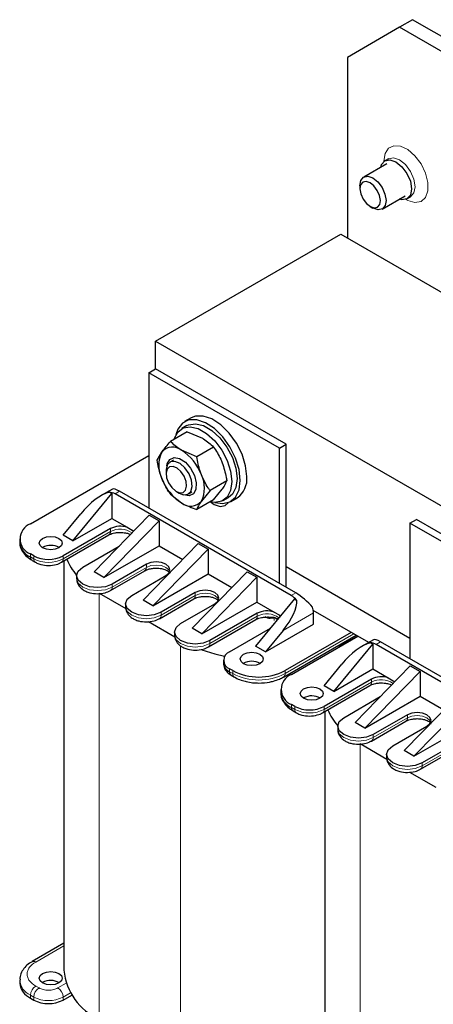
# Model space of a CAD drawing. Header units: millimetres. Extents: x 5 to 418, y 2 to 292.
# Tile 32 of 40: x 329 to 346, y 82 to 125. Entities that reach past the tile are written whole.
import ezdxf

# ---------------------------------------------------------------- set-up
doc = ezdxf.new("R2010")
doc.units = ezdxf.units.MM

msp = doc.modelspace()

# ---------------------------------------------------------------- linework, layer by layer
at = {"color": 7, "linetype": 'Continuous', "lineweight": 25}
for p, q in [((345.0174, 124.3901), (342.7547, 123.0834)), ((345.5831, 124.7166), (345.0174, 124.3901)), ((346.9973, 123.2471), (345.0174, 124.3901)), ((347.4923, 123.6145), (345.5831, 124.7166)), ((342.7547, 123.0834), (342.7547, 115.2446)), ((344.4619, 118.4608), (343.4661, 117.886)), ((344.5395, 118.6857), (344.3839, 118.5959)), ((343.3004, 117.5197), (343.3004, 117.3795)), ((344.2661, 116.5003), (345.2618, 117.0751)), ((345.3398, 116.94), (345.4954, 117.0298)), ((343.7446, 116.6101), (343.866, 116.54)), ((334.4391, 110.7707), (342.4718, 115.4079)), ((342.4718, 115.4079), (370.7561, 99.0798)), ((334.4391, 110.7707), (362.7234, 94.4426)), ((334.4391, 109.5622), (334.4391, 110.7707)), ((334.1563, 109.399), (334.4391, 109.5622)), ((334.1563, 109.399), (334.1563, 103.5199)), ((339.8131, 106.1333), (334.1563, 109.399)), ((340.096, 106.2966), (334.4391, 109.5622)), ((335.9848, 107.4406), (335.7019, 107.2773)), ((335.8156, 106.8366), (335.0873, 106.4162)), ((335.8019, 107.1041), (335.5756, 106.9734)), ((335.8156, 106.8366), (336.4756, 106.5577)), ((334.5158, 105.603), (334.7132, 105.9586)), ((336.2304, 105.7563), (335.5705, 106.0352)), ((336.9587, 106.1767), (336.2304, 105.7563)), ((339.8131, 106.1333), (340.096, 106.2966)), ((339.8131, 100.2543), (339.8131, 106.1333)), ((340.096, 100.091), (340.096, 106.2966)), ((329.0227, 102.8421), (334.1563, 105.8057)), ((335.2158, 105.6111), (335.0657, 105.5244)), ((334.9, 105.1581), (334.9, 105.0179)), ((337.5302, 104.7036), (336.802, 104.2832)), ((332.5727, 104.3458), (332.0888, 104.0665)), ((340.5202, 99.8461), (332.8835, 104.2547)), ((335.3441, 104.2485), (335.4656, 104.1784)), ((336.802, 104.2832), (336.4278, 103.8256)), ((336.9587, 103.8904), (337.3329, 104.3481)), ((330.8611, 102.1074), (332.5441, 104.1567)), ((332.4389, 104.2174), (332.5441, 104.1567)), ((332.5441, 104.1567), (332.5441, 103.0789)), ((340.3222, 99.7318), (332.6855, 104.1404)), ((335.0873, 104.1299), (335.5705, 103.7489)), ((335.8657, 104.1387), (336.0158, 104.2254)), ((336.9587, 103.8904), (336.2304, 103.47)), ((337.3755, 103.8557), (337.6018, 103.9863)), ((337.7018, 103.8131), (337.9846, 103.9764)), ((337.5681, 103.7542), (337.5848, 103.7545)), ((330.4369, 102.3523), (331.2018, 103.2838)), ((330.8611, 102.1074), (332.5441, 103.0789)), ((334.1704, 103.2178), (331.7804, 100.7603)), ((334.5947, 102.9729), (332.2046, 100.5154)), ((332.5441, 103.0789), (333.2132, 102.6926)), ((334.1704, 103.2178), (334.5947, 102.9729)), ((334.5947, 102.9729), (334.5947, 101.8951)), ((345.47, 102.8677), (345.7528, 103.031)), ((351.4097, 99.7653), (345.7528, 103.031)), ((332.4875, 102.638), (330.4369, 101.4542)), ((333.2132, 102.6926), (333.4305, 102.5671)), ((333.4305, 102.5671), (333.4991, 102.5276)), ((345.47, 102.8677), (345.47, 96.9887)), ((351.1268, 99.6021), (345.47, 102.8677)), ((328.554, 102.189), (328.554, 102.0583)), ((330.3706, 101.1771), (332.4212, 102.3609)), ((330.8611, 102.1074), (330.4369, 102.3523)), ((329.5459, 101.8215), (329.5324, 101.8134)), ((331.2854, 100.9644), (332.8666, 101.8772)), ((332.2046, 100.5154), (334.5947, 101.8951)), ((336.2917, 101.9932), (333.9017, 99.5357)), ((334.326, 99.2907), (336.716, 101.7483)), ((334.5947, 101.8951), (335.6204, 101.3029)), ((336.2917, 101.9932), (336.716, 101.7483)), ((336.716, 101.7483), (336.716, 100.6705)), ((329.1641, 101.4542), (329.0227, 101.5359)), ((329.089, 101.2587), (329.2304, 101.1771)), ((330.3569, 101.1704), (330.3688, 101.1761)), ((330.4695, 101.2342), (330.4695, 83.4739)), ((334.0431, 101.0868), (332.5582, 100.2296)), ((345.47, 97.8704), (340.096, 100.9728)), ((331.0218, 100.597), (331.0218, 100.4664)), ((332.2046, 100.5154), (331.7804, 100.7603)), ((332.4919, 99.9525), (333.9768, 100.8097)), ((333.4067, 99.7398), (334.8917, 100.597)), ((334.326, 99.2907), (336.716, 100.6705)), ((336.023, 98.3111), (338.413, 100.7686)), ((336.4473, 98.0661), (338.8373, 100.5237)), ((336.716, 100.6705), (337.7417, 100.0783)), ((338.413, 100.7686), (338.8373, 100.5237)), ((338.8373, 100.5237), (338.8373, 99.4459)), ((331.9925, 99.8377), (333.152, 99.1683)), ((332.4782, 99.9458), (332.4902, 99.9515)), ((334.326, 99.2907), (333.9017, 99.5357)), ((334.6132, 98.7278), (336.0982, 99.5851)), ((336.1644, 99.8622), (334.6795, 99.005)), ((340.4637, 99.5848), (338.7807, 97.5355)), ((340.4637, 99.5848), (340.5688, 99.5241)), ((333.1431, 99.3724), (333.1431, 99.2417)), ((335.528, 98.5152), (337.013, 99.3724)), ((336.4473, 98.0661), (338.8373, 99.4459)), ((338.8373, 99.4459), (339.5772, 99.0187)), ((336.7346, 97.5032), (338.7852, 98.687)), ((338.8515, 98.9642), (336.8008, 97.7804)), ((339.5772, 99.0187), (339.7945, 98.8933)), ((339.7945, 98.8933), (339.8632, 98.8536)), ((343.6799, 97.6953), (341.2775, 99.0822)), ((341.2839, 98.4907), (341.2839, 98.9806)), ((334.1374, 98.5995), (335.2734, 97.9437)), ((336.4473, 98.0661), (336.023, 98.3111)), ((337.6494, 97.2905), (339.4181, 98.3116)), ((339.205, 97.2905), (341.2839, 98.4907)), ((335.2644, 98.1478), (335.2644, 98.0171)), ((339.97, 98.2221), (339.205, 97.2905)), ((339.9872, 96.197), (343.1313, 98.012)), ((342.9244, 98.1315), (340.0535, 96.4741)), ((340.3364, 96.3109), (343.2073, 97.9682)), ((342.882, 97.7967), (343.1932, 97.9763)), ((336.7208, 97.4966), (336.7328, 97.5022)), ((339.205, 97.2905), (338.7807, 97.5355)), ((342.1749, 95.5761), (343.8578, 97.6254)), ((343.8864, 97.8145), (343.4025, 97.5352)), ((343.7526, 97.6862), (343.8578, 97.6254)), ((343.8578, 97.6254), (343.8578, 96.5476)), ((351.6359, 93.2005), (343.9992, 97.6091)), ((351.8339, 93.3148), (344.1972, 97.7234)), ((337.3858, 96.9232), (337.3858, 96.7925)), ((337.7908, 96.4741), (337.6494, 96.5558)), ((341.7506, 95.821), (342.5156, 96.7525)), ((342.1749, 95.5761), (343.8578, 96.5476)), ((345.4841, 96.6866), (343.0941, 94.229)), ((343.8578, 96.5476), (344.527, 96.1613)), ((345.4841, 96.6866), (345.9084, 96.4417)), ((337.7157, 96.2786), (337.8571, 96.197)), ((345.9084, 96.4417), (343.5184, 93.9841)), ((344.527, 96.1613), (344.7442, 96.0359)), ((345.9084, 96.4417), (345.9084, 95.3638)), ((341.6843, 94.6458), (343.7349, 95.8296)), ((343.8012, 96.1068), (341.7506, 94.923)), ((342.1749, 95.5761), (341.7506, 95.821)), ((344.7442, 96.0359), (344.8128, 95.9963)), ((339.8677, 95.6577), (339.8677, 95.5271)), ((340.8596, 95.2903), (340.8461, 95.2821)), ((342.5991, 94.4331), (344.1803, 95.3459)), ((343.5184, 93.9841), (345.9084, 95.3638)), ((347.6054, 95.462), (345.2154, 93.0044)), ((345.9084, 95.3638), (346.9341, 94.7717)), ((340.4778, 94.923), (340.3364, 95.0046)), ((345.6397, 92.7595), (348.0297, 95.217)), ((340.4027, 94.7274), (340.5441, 94.6458)), ((341.7832, 94.7029), (341.7832, 76.9426)), ((345.3568, 94.5556), (343.8719, 93.6983)), ((342.3355, 94.0657), (342.3355, 93.9351)), ((343.5184, 93.9841), (343.0941, 94.229)), ((343.8056, 93.4212), (345.2905, 94.2784)), ((344.7204, 93.2085), (346.2054, 94.0657)), ((345.6397, 92.7595), (348.0297, 94.1392)), ((343.3062, 93.3064), (344.4658, 92.637)), ((343.7919, 93.4145), (343.8039, 93.4202)), ((347.4782, 93.331), (345.9932, 92.4737)), ((344.4568, 92.8411), (344.4568, 92.7105)), ((345.6397, 92.7595), (345.2154, 93.0044)), ((345.9269, 92.1966), (347.4119, 93.0538)), ((345.4511, 92.0682), (346.5871, 91.4124)), ((330.4695, 84.6459), (329.089, 83.8489)), ((328.554, 83.0493), (328.554, 82.9186)), ((329.5459, 82.9431), (329.5324, 82.935)), ((329.0227, 82.2655), (329.1641, 82.1839)), ((330.4369, 82.1839), (330.8129, 82.401))]:
    msp.add_line(p, q, dxfattribs=at)
at = {"color": 7, "linetype": 'Continuous', "lineweight": 18}
for p, q in [((332.8835, 104.2547), (332.6855, 104.1404)), ((332.4875, 102.638), (332.4875, 102.5074)), ((332.4875, 102.5074), (330.4369, 101.3236)), ((329.0227, 101.4052), (329.0227, 101.5359)), ((329.1641, 101.3236), (329.0227, 101.4052)), ((329.1641, 101.3236), (329.1641, 101.4542)), ((330.4369, 101.3236), (330.4369, 101.4542)), ((334.0431, 100.9562), (332.5582, 100.099)), ((334.0431, 101.0868), (334.0431, 100.9562)), ((332.5582, 100.099), (332.5582, 100.2296)), ((331.9925, 99.8377), (331.9925, 81.3512)), ((336.1644, 99.7316), (334.6795, 98.8744)), ((336.1644, 99.8622), (336.1644, 99.7316)), ((340.5202, 99.8461), (340.3222, 99.7318)), ((334.6795, 98.8744), (334.6795, 99.005)), ((338.8515, 98.8335), (336.8008, 97.6497)), ((338.8515, 98.9642), (338.8515, 98.8335)), ((339.3616, 98.7973), (339.5616, 98.7932)), ((339.4156, 98.7516), (339.5868, 98.7582)), ((339.5868, 98.7582), (339.5868, 98.6539)), ((341.2839, 98.9806), (339.97, 98.2221)), ((343.0376, 98.0661), (340.0535, 96.3435)), ((335.528, 97.5479), (335.528, 79.3102)), ((336.8008, 97.6497), (336.8008, 97.7804)), ((342.882, 97.7967), (342.882, 97.7804)), ((344.1972, 97.7234), (343.9992, 97.6091)), ((337.6494, 96.4251), (337.6494, 96.5558)), ((337.7908, 96.3435), (337.6494, 96.4251)), ((337.7908, 96.3435), (337.7908, 96.4741)), ((340.0535, 96.3435), (340.0535, 96.4741)), ((343.8012, 95.9761), (341.7506, 94.7923)), ((343.8012, 96.1068), (343.8012, 95.9761)), ((340.3364, 94.874), (340.3364, 95.0046)), ((340.4778, 94.7923), (340.3364, 94.874)), ((340.4778, 94.7923), (340.4778, 94.923)), ((341.7506, 94.7923), (341.7506, 94.923)), ((345.3568, 94.4249), (343.8719, 93.5677)), ((345.3568, 94.5556), (345.3568, 94.4249)), ((343.8719, 93.5677), (343.8719, 93.6983)), ((343.3062, 93.3064), (343.3062, 74.8199)), ((347.4782, 93.2003), (345.9932, 92.3431)), ((345.9932, 92.3431), (345.9932, 92.4737)), ((330.4695, 84.5377), (329.2489, 83.8331)), ((330.2106, 82.7064), (330.5622, 82.9094)), ((329.2489, 82.7881), (329.3904, 82.7064)), ((330.4369, 82.3145), (330.7526, 82.4968)), ((329.0227, 82.3962), (329.1641, 82.3145)), ((329.0227, 82.3962), (329.0227, 82.2655)), ((329.1641, 82.3145), (329.1641, 82.1839)), ((330.4369, 82.1839), (330.4369, 82.3145))]:
    msp.add_line(p, q, dxfattribs=at)
at = {"color": 7, "linetype": 'Continuous', "lineweight": 18, "flags": 128}
for points in [[(344.3414, 118.5746), (344.3934, 118.9041), (344.5436, 119.138), (344.7758, 119.2508), (345.0649, 119.2303), (345.3794, 119.0788), (345.6854, 118.8127), (345.9497, 118.4608), (346.1435, 118.0612), (346.246, 117.6573), (346.246, 117.2928), (346.1435, 117.0073), (345.9497, 116.8316), (345.6854, 116.7847), (345.3794, 116.8719), (345.2932, 116.9179)], [(344.5414, 118.6868), (344.7587, 118.7283), (345.0174, 118.6384), (345.2761, 118.4296), (345.4954, 118.1338), (345.642, 117.796), (345.6934, 117.4675), (345.642, 117.1985), (345.4954, 117.0299), (345.4904, 117.027)], [(335.0566, 100.7766), (335.0217, 100.8438), (334.8917, 100.9562), (334.697, 101.0313), (334.4674, 101.0576), (334.2378, 101.0313), (334.0431, 100.9562)], [(332.5582, 100.099), (332.2662, 99.9863), (331.9218, 99.9468), (331.5774, 99.9863), (331.2854, 100.099), (331.0903, 100.2675), (331.0218, 100.4664)], [(337.1779, 99.552), (337.143, 99.6192), (337.013, 99.7316), (336.8183, 99.8067), (336.5887, 99.833), (336.3591, 99.8067), (336.1644, 99.7316)], [(334.6795, 98.8744), (334.3875, 98.7617), (334.0431, 98.7222), (333.6987, 98.7617), (333.4067, 98.8744), (333.2116, 99.0429), (333.1431, 99.2417)], [(336.8008, 97.6497), (336.5089, 97.5371), (336.1644, 97.4976), (335.82, 97.5371), (335.528, 97.6497), (335.333, 97.8183), (335.2644, 98.0171)], [(346.3703, 94.2453), (346.3354, 94.3126), (346.2054, 94.4249), (346.0107, 94.5), (345.7811, 94.5264), (345.5515, 94.5), (345.3568, 94.4249)], [(343.8719, 93.5677), (343.5799, 93.4551), (343.2355, 93.4155), (342.8911, 93.4551), (342.5991, 93.5677), (342.404, 93.7363), (342.3355, 93.9351)], [(345.9932, 92.3431), (345.7012, 92.2305), (345.3568, 92.1909), (345.0124, 92.2305), (344.7204, 92.3431), (344.5253, 92.5116), (344.4568, 92.7105)]]:
    msp.add_lwpolyline(points, dxfattribs=at)
at = {"color": 7, "linetype": 'Continuous', "lineweight": 25, "flags": 128}
for points in [[(344.2002, 118.3097), (344.2373, 118.4272), (344.3839, 118.5959), (344.6032, 118.6385), (344.8619, 118.5486), (345.1206, 118.3398), (345.3399, 118.044), (345.4864, 117.7062), (345.5379, 117.3777), (345.4864, 117.1087), (345.3399, 116.9401), (345.1206, 116.8974), (345.0001, 116.9241)], [(343.3005, 117.5099), (343.3403, 117.7376), (343.4602, 117.8824), (343.6418, 117.9223), (343.8576, 117.8512), (344.0747, 117.6799), (344.2601, 117.4345), (344.3854, 117.1524), (344.4317, 116.8764), (344.3919, 116.6487), (344.2721, 116.5039), (344.0904, 116.464), (343.8746, 116.5351), (343.866, 116.54)], [(343.3005, 117.3717), (343.3368, 117.1551), (343.4353, 116.9335), (343.5808, 116.7408), (343.7513, 116.6063), (343.9208, 116.5504), (344.0634, 116.5818), (344.1575, 116.6955), (344.1888, 116.8743), (344.1524, 117.091), (344.054, 117.3125), (343.9084, 117.5052), (343.738, 117.6398), (343.5685, 117.6956), (343.4259, 117.6643), (343.3317, 117.5505), (343.3005, 117.3717)], [(338.1161, 104.7288), (338.0636, 105.1997), (337.9102, 105.6962), (337.6671, 106.1815), (337.3525, 106.6196), (336.9896, 106.978), (336.6053, 107.2302), (336.2283, 107.3574), (335.8863, 107.3502), (335.6048, 107.2091), (335.4047, 106.9446), (335.3228, 106.703)], [(338.3989, 104.8921), (338.3465, 105.3629), (338.193, 105.8594), (337.95, 106.3447), (337.6353, 106.7829), (337.2724, 107.1413), (336.8882, 107.3935), (336.5111, 107.5207), (336.1691, 107.5135), (335.9848, 107.4406)], [(335.2472, 106.5085), (335.2543, 106.5336), (335.4048, 106.8273), (335.6421, 107.0065), (335.9468, 107.0567), (336.2944, 106.9739), (336.6567, 106.7648), (337.0043, 106.4463), (337.3091, 106.0442), (337.5463, 105.5911), (337.6968, 105.1236), (337.7484, 104.6798), (337.6968, 104.2955), (337.5463, 104.0018), (337.3091, 103.8226), (337.0043, 103.7724), (336.8219, 103.8003)], [(335.8019, 107.1041), (335.8683, 107.1371), (336.1731, 107.1874), (336.5207, 107.1046), (336.883, 106.8954), (337.2306, 106.5769), (337.5353, 106.1748), (337.7726, 105.7217), (337.9231, 105.2543), (337.9746, 104.8104), (337.9231, 104.4261), (337.7726, 104.1324), (337.6018, 103.9863)], [(335.4656, 104.1784), (335.6468, 104.1082), (335.8381, 104.1249), (335.9727, 104.2492), (336.0301, 104.4621), (336.0016, 104.7313), (335.8915, 105.0158), (335.7166, 105.2722), (335.5034, 105.4615), (335.2846, 105.555), (335.0933, 105.5383), (334.9587, 105.414), (334.9013, 105.201), (334.9, 105.1581)], [(334.9315, 105.3548), (334.9483, 105.4438), (335.0594, 105.6399), (335.2484, 105.7222), (335.4864, 105.6781), (335.7372, 105.5143), (335.9626, 105.2558), (336.1283, 104.9419), (336.2091, 104.6205), (336.1927, 104.3403), (336.0815, 104.1442), (335.8926, 104.0619), (335.6546, 104.106), (335.6516, 104.1073)], [(335.4864, 104.1934), (335.6366, 104.2065), (335.7423, 104.3041), (335.7874, 104.4713), (335.765, 104.6827), (335.6786, 104.9061), (335.5412, 105.1075), (335.3738, 105.2561), (335.202, 105.3295), (335.0518, 105.3164), (334.9461, 105.2188), (334.901, 105.0515), (334.9234, 104.8401), (335.0098, 104.6168), (335.1472, 104.4154), (335.3146, 104.2667), (335.4864, 104.1934)], [(337.0148, 103.7719), (337.3525, 103.7196), (337.6671, 103.7944), (337.9102, 103.9991), (338.0636, 104.3185), (338.1161, 104.7288)], [(336.8142, 103.807), (336.9847, 103.6834), (337.2445, 103.5931), (337.4647, 103.6359), (337.5848, 103.7545)], [(333.4305, 102.5671), (333.4728, 102.5159), (333.4787, 102.5065)], [(329.5459, 102.2135), (329.7081, 102.2761), (329.8995, 102.298), (330.0908, 102.2761), (330.253, 102.2135), (330.3614, 102.1198), (330.3995, 102.0094), (330.3614, 101.8989), (330.253, 101.8053), (330.0908, 101.7427), (329.8995, 101.7207), (329.7081, 101.7427), (329.5459, 101.8053), (329.4375, 101.8989), (329.3995, 102.0094), (329.4375, 102.1198), (329.5459, 102.2135)], [(332.5582, 100.2296), (332.2662, 100.117), (331.9218, 100.0774), (331.5774, 100.117), (331.2854, 100.2296), (331.0903, 100.3982), (331.0218, 100.597), (331.0903, 100.7958), (331.2854, 100.9644)], [(334.8917, 100.597), (335.0217, 100.7094), (335.0674, 100.8419), (335.0217, 100.9745), (334.8917, 101.0868), (334.697, 101.1619), (334.4674, 101.1883), (334.2378, 101.1619), (334.0431, 101.0868)], [(333.9768, 100.8097), (333.9769, 100.8097), (333.9812, 100.8123)], [(337.013, 99.3724), (337.143, 99.4848), (337.1887, 99.6173), (337.143, 99.7499), (337.013, 99.8622), (336.8183, 99.9373), (336.5887, 99.9637), (336.3591, 99.9373), (336.1644, 99.8622)], [(334.6795, 99.005), (334.3875, 98.8924), (334.0431, 98.8528), (333.6987, 98.8924), (333.4067, 99.005), (333.2116, 99.1736), (333.1431, 99.3724), (333.2116, 99.5712), (333.4067, 99.7398)], [(336.0982, 99.5851), (336.0982, 99.5851), (336.1025, 99.5877)], [(338.7852, 98.687), (338.7852, 98.687), (338.7895, 98.6897)], [(339.844, 98.8303), (339.8367, 98.8421), (339.7945, 98.8933)], [(336.8008, 97.7804), (336.5089, 97.6678), (336.1644, 97.6282), (335.82, 97.6678), (335.528, 97.7804), (335.333, 97.9489), (335.2644, 98.1478), (335.333, 98.3466), (335.528, 98.5152)], [(342.1485, 97.4447), (342.1876, 97.4603), (342.882, 97.7967)], [(336.443, 97.3759), (337.0074, 97.1987), (337.4372, 97.0962)], [(338.9646, 96.7762), (338.8024, 96.7136), (338.611, 96.6917), (338.4197, 96.7136), (338.2575, 96.7762), (338.1491, 96.8699), (338.111, 96.9803), (338.1491, 97.0908), (338.2575, 97.1844), (338.4197, 97.247), (338.611, 97.269), (338.8024, 97.247), (338.9646, 97.1844), (339.073, 97.0908), (339.111, 96.9803), (339.073, 96.8699), (338.9646, 96.7762)], [(340.8596, 95.6822), (341.0218, 95.7448), (341.2132, 95.7668), (341.4045, 95.7448), (341.5667, 95.6822), (341.6751, 95.5886), (341.7132, 95.4781), (341.6751, 95.3677), (341.5667, 95.274), (341.4045, 95.2114), (341.2132, 95.1895), (341.0218, 95.2114), (340.8596, 95.274), (340.7512, 95.3677), (340.7132, 95.4781), (340.7512, 95.5886), (340.8596, 95.6822)], [(344.7442, 96.0359), (344.7865, 95.9847), (344.7924, 95.9753)], [(343.8719, 93.6983), (343.5799, 93.5857), (343.2355, 93.5462), (342.8911, 93.5857), (342.5991, 93.6983), (342.404, 93.8669), (342.3355, 94.0657), (342.404, 94.2646), (342.5991, 94.4331)], [(346.2054, 94.0657), (346.3354, 94.1781), (346.3811, 94.3107), (346.3354, 94.4432), (346.2054, 94.5556), (346.0107, 94.6307), (345.7811, 94.657), (345.5515, 94.6307), (345.3568, 94.5556)], [(345.2905, 94.2784), (345.2906, 94.2784), (345.2949, 94.2811)], [(345.9932, 92.4737), (345.7012, 92.3611), (345.3568, 92.3216), (345.0124, 92.3611), (344.7204, 92.4737), (344.5253, 92.6423), (344.4568, 92.8411), (344.5253, 93.0399), (344.7204, 93.2085)], [(329.5459, 83.3351), (329.7081, 83.3976), (329.8995, 83.4196), (330.0908, 83.3976), (330.253, 83.3351), (330.3614, 83.2414), (330.3995, 83.131), (330.3614, 83.0205), (330.253, 82.9269), (330.0908, 82.8643), (329.8995, 82.8423), (329.7081, 82.8643), (329.5459, 82.9269), (329.4375, 83.0205), (329.3995, 83.131), (329.4375, 83.2414), (329.5459, 83.3351)]]:
    msp.add_lwpolyline(points, dxfattribs=at)
at = {"color": 7, "linetype": 'Continuous', "lineweight": 25}
for centre, radius, start, end in [((335.8564, 105.387), 1.2782, 153.43643, 206.56357), ((335.181, 105.5585), 0.6156, 50.75183, 139.4672), ((334.4116, 104.2258), 2.1487, 20.22711, 57.36203), ((336.7293, 105.5583), 2.1487, 200.22711, 237.36203), ((335.2846, 104.3971), 1.2782, 333.43643, 26.56357), ((337.4075, 104.789), 0.9967, 305.37932, 5.93286), ((332.4115, 103.6966), 0.5216, 58.31429, 86.99155), ((335.9599, 104.2256), 0.6156, 230.75183, 319.4672), ((329.2706, 102.189), 0.6986, 110.78342, 249.21658), ((332.9154, 101.8005), 0.9405, 71.53486, 117.06127), ((329.3144, 102.1076), 0.7606, 182.21487, 247.44298), ((329.8989, 101.1648), 0.7456, 60.45053, 118.25641), ((329.8005, 102.6825), 1.3833, 242.60967, 297.39033), ((332.796, 102.1874), 2.3713, 201.81168, 221.5842), ((339.8066, 98.8693), 1.0048, 40.66492, 59.12634), ((340.3283, 98.9706), 0.9556, 0.59619, 15.73941), ((339.2793, 98.1266), 0.9405, 71.53486, 117.06127), ((343.7252, 97.1653), 0.5216, 58.31429, 86.99155), ((337.7888, 96.9232), 0.393, 110.78342, 249.21658), ((337.8362, 96.8374), 0.4526, 185.6948, 245.62534), ((338.6111, 96.1591), 0.7251, 59.84297, 120.42537), ((337.8062, 96.4078), 0.1578, 173.70115, 234.98667), ((338.9222, 98.6577), 2.4592, 242.60967, 297.39033), ((340.5843, 95.6577), 0.6986, 110.78342, 249.21658), ((344.2291, 95.2692), 0.9405, 71.53486, 117.06127), ((340.6281, 95.5764), 0.7606, 182.21487, 247.44298), ((341.2126, 94.6336), 0.7456, 60.45053, 118.25641), ((341.1142, 96.1512), 1.3833, 242.60967, 297.39033), ((344.1097, 95.6561), 2.3713, 201.81168, 221.5842), ((333.0688, 83.7312), 2.612, 185.65338, 245.66676), ((329.3548, 82.9985), 0.8047, 185.6948, 245.62534), ((329.8989, 82.2864), 0.7456, 60.45053, 118.25641), ((329.8005, 83.4121), 1.3833, 242.60967, 297.39033)]:
    msp.add_arc(centre, radius, start, end, dxfattribs=at)
at = {"color": 7, "linetype": 'Continuous', "lineweight": 18}
for centre, radius, start, end in [((332.9064, 101.7521), 0.8637, 53.50089, 119.01761), ((332.3307, 102.4901), 0.1578, 305.01333, 6.29885), ((329.1795, 101.3879), 0.1578, 173.70115, 234.98667), ((329.3203, 101.3062), 0.1572, 173.6335, 235.73024), ((329.8005, 102.5518), 1.3833, 242.60967, 297.39033), ((330.2808, 101.3061), 0.157, 304.0897, 6.38276), ((333.8808, 100.9408), 0.163, 307.98443, 5.41823), ((332.4021, 100.0815), 0.157, 304.0897, 6.38276), ((336.0022, 99.7162), 0.163, 307.98443, 5.41823), ((334.5276, 98.8549), 0.1532, 303.64761, 7.29673), ((338.6892, 98.8181), 0.163, 307.98443, 5.41823), ((339.2697, 98.0828), 0.8594, 52.64247, 119.12433), ((339.5109, 98.7301), 0.081, 20.34719, 51.20847), ((336.6448, 97.6323), 0.157, 304.0897, 6.38276), ((337.9467, 96.326), 0.1569, 173.60508, 236.04531), ((338.9222, 98.527), 2.4592, 242.60967, 297.39033), ((339.8975, 96.326), 0.157, 304.03414, 6.38777), ((343.6444, 95.9588), 0.1578, 305.01333, 6.29885), ((344.2201, 95.2209), 0.8637, 53.50089, 119.01761), ((340.4932, 94.8566), 0.1578, 173.70115, 234.98667), ((340.634, 94.7749), 0.1572, 173.6335, 235.73024), ((341.1142, 96.0206), 1.3833, 242.60967, 297.39033), ((341.5945, 94.7749), 0.157, 304.0897, 6.38276), ((345.1946, 94.4095), 0.163, 307.98443, 5.41823), ((343.7159, 93.5502), 0.157, 304.0897, 6.38276), ((345.8413, 92.3236), 0.1532, 303.64761, 7.29673), ((329.1549, 83.7014), 0.1618, 54.46743, 113.33737), ((329.3373, 83.1157), 0.7853, 184.18622, 246.3789), ((329.5139, 82.3738), 0.4918, 122.60548, 177.39452), ((329.6554, 82.2922), 0.4918, 122.60548, 177.39452), ((329.9456, 82.2922), 0.4918, 2.60548, 57.39452), ((329.8005, 83.5427), 1.3833, 242.60967, 297.39033)]:
    msp.add_arc(centre, radius, start, end, dxfattribs=at)
at = {"color": 7, "linetype": 'Continuous', "lineweight": 25}
for centre, major_axis, ratio, start_param, end_param in [((333.1881, 103.7773), (0.6282, -0.5581), 0.2415771, 2.276173, 3.0614899), ((331.7675, 102.9572), (1.0613, 1.2125), 0.398878, 0.5298398, 1.6496093), ((340.8248, 99.3687), (0.6282, -0.5581), 0.2415771, 1.0629477, 2.276173), ((339.4043, 98.5486), (1.0613, 1.2125), 0.398878, 4.791202, 5.9109715), ((344.5018, 97.246), (0.6282, -0.5581), 0.2415771, 2.276173, 3.0614899), ((343.0812, 96.426), (1.0613, 1.2125), 0.398878, 0.5298398, 1.6496093)]:
    msp.add_ellipse(centre, major_axis=major_axis, ratio=ratio, start_param=start_param, end_param=end_param, dxfattribs=at)
for points, knots in [([(334.7132, 105.9586), (334.72, 105.9682), (334.8178, 106.1063), (334.9575, 106.2669), (335.0873, 106.4162)], [0, 0, 0, 0, 0.0701742, 1, 1, 1, 1]), ([(335.5705, 106.0352), (335.557, 106.0431), (335.3653, 106.1552), (335.2213, 106.2905), (335.0873, 106.4162)], [0, 0, 0, 0, 0.0701742, 1, 1, 1, 1]), ([(336.4756, 106.5577), (336.489, 106.5498), (336.6808, 106.4377), (336.8248, 106.3025), (336.9587, 106.1767)], [0, 0, 0, 0, 0.0701742, 1, 1, 1, 1]), ([(336.9587, 106.1767), (337.0697, 106.0068), (337.2109, 105.7908), (337.3114, 105.5439), (337.3329, 105.4912)], [0, 0, 0, 0, 0.786664, 1, 1, 1, 1]), ([(334.7132, 104.8154), (334.6934, 104.869), (334.6005, 105.1205), (334.5531, 105.3905), (334.5158, 105.603)], [0, 0, 0, 0, 0.213336, 1, 1, 1, 1]), ([(336.4278, 104.9687), (336.408, 105.0224), (336.3152, 105.2738), (336.2678, 105.5438), (336.2304, 105.7563)], [0, 0, 0, 0, 0.213336, 1, 1, 1, 1]), ([(337.3329, 105.4912), (337.3997, 105.2818), (337.4819, 105.0241), (337.5226, 104.7542), (337.5302, 104.7036)], [0, 0, 0, 0, 0.8126371, 1, 1, 1, 1]), ([(335.0873, 104.1299), (335.0601, 104.1691), (334.9148, 104.3786), (334.8036, 104.6196), (334.7132, 104.8154)], [0, 0, 0, 0, 0.1873629, 1, 1, 1, 1]), ([(336.802, 104.2832), (336.7748, 104.3225), (336.6294, 104.532), (336.5182, 104.7729), (336.4278, 104.9687)], [0, 0, 0, 0, 0.1873629, 1, 1, 1, 1]), ([(337.3329, 104.3481), (337.3396, 104.3576), (337.4348, 104.4942), (337.4843, 104.6027), (337.5302, 104.7036)], [0, 0, 0, 0, 0.0701742, 1, 1, 1, 1]), ([(336.4278, 103.8256), (336.4211, 103.816), (336.3259, 103.6794), (336.2764, 103.5709), (336.2304, 103.47)], [0, 0, 0, 0, 0.0701742, 1, 1, 1, 1]), ([(335.5705, 103.7489), (335.5841, 103.7411), (335.7784, 103.6304), (336.0126, 103.5473), (336.2304, 103.47)], [0, 0, 0, 0, 0.0701742, 1, 1, 1, 1]), ([(332.4266, 102.3614), (332.4342, 102.3665), (332.4646, 102.3871), (332.55, 102.4201), (332.6772, 102.4544), (332.8026, 102.4715), (332.8851, 102.473), (332.9118, 102.4736)], [0, 0, 0, 0, 0.0814158, 0.3271778, 0.5636597, 0.8593224, 1, 1, 1, 1]), ([(332.9118, 102.4736), (332.9913, 102.4693), (333.1019, 102.4634), (333.2432, 102.4297), (333.3018, 102.4069), (333.3369, 102.3932)], [0, 0, 0, 0, 0.5064507, 0.7045742, 1, 1, 1, 1]), ([(333.3355, 102.3941), (333.3424, 102.391), (333.3501, 102.3876), (333.3556, 102.3814), (333.3562, 102.3807)], [0, 0, 0, 0, 0.8899538, 1, 1, 1, 1]), ([(328.5678, 102.0838), (328.5641, 102.0301), (328.5538, 101.8787), (328.6606, 101.6434), (328.8408, 101.4185), (329.0131, 101.3117), (329.0932, 101.262)], [0, 0, 0, 0, 0.1609982, 0.4535647, 0.7458629, 1, 1, 1, 1]), ([(329.2338, 101.1804), (329.2559, 101.1664), (329.3272, 101.1216), (329.5139, 101.0582), (329.6892, 101.0447), (329.8005, 101.0361)], [0, 0, 0, 0, 0.1412415, 0.4547581, 1, 1, 1, 1]), ([(329.8005, 101.0361), (329.9158, 101.045), (330.0754, 101.0572), (330.2617, 101.1187), (330.3315, 101.1602), (330.3665, 101.181)], [0, 0, 0, 0, 0.5637092, 0.7808126, 1, 1, 1, 1]), ([(333.9822, 100.8102), (333.9898, 100.8153), (334.0202, 100.8359), (334.1056, 100.8689), (334.2329, 100.9034), (334.3583, 100.9198), (334.5196, 100.9249), (334.658, 100.9117), (334.7998, 100.878), (334.8999, 100.8422), (334.9871, 100.7947), (335.043, 100.7488), (335.067, 100.7141), (335.067, 100.7118), (335.067, 100.7106)], [0, 0, 0, 0, 0.0286844, 0.1152712, 0.1985885, 0.3027563, 0.3523198, 0.4994774, 0.5570454, 0.6462999, 0.7325329, 0.8186463, 0.9066931, 1, 1, 1, 1]), ([(331.0303, 100.4659), (331.0278, 100.4471), (331.015, 100.3503), (331.0946, 100.1752), (331.2421, 100.0144), (331.4187, 99.9118), (331.6337, 99.832), (331.8099, 99.8195), (331.9218, 99.8115)], [0, 0, 0, 0, 0.0482827, 0.2483704, 0.4591928, 0.6055084, 0.7495299, 1, 1, 1, 1]), ([(331.9218, 99.8115), (332.0371, 99.8203), (332.1967, 99.8326), (332.383, 99.8941), (332.4528, 99.9356), (332.4879, 99.9564)], [0, 0, 0, 0, 0.56370915, 0.78081258, 1, 1, 1, 1]), ([(336.1036, 99.5856), (336.1111, 99.5907), (336.1415, 99.6113), (336.2269, 99.6442), (336.3542, 99.6788), (336.4796, 99.6952), (336.6409, 99.7003), (336.7794, 99.6871), (336.9211, 99.6534), (337.0212, 99.6176), (337.1084, 99.5701), (337.1644, 99.5242), (337.1883, 99.4895), (337.1883, 99.4872), (337.1883, 99.4859)], [0, 0, 0, 0, 0.0286844, 0.1152712, 0.1985885, 0.3027563, 0.3523198, 0.4994774, 0.5570454, 0.6462999, 0.7325329, 0.8186463, 0.9066931, 1, 1, 1, 1]), ([(333.1517, 99.2413), (333.1492, 99.2225), (333.1363, 99.1257), (333.216, 98.9506), (333.3634, 98.7898), (333.54, 98.6872), (333.755, 98.6074), (333.9312, 98.5949), (334.0431, 98.5869)], [0, 0, 0, 0, 0.0482827, 0.2483704, 0.4591928, 0.6055084, 0.7495299, 1, 1, 1, 1]), ([(334.0431, 98.5869), (334.1584, 98.5957), (334.3181, 98.608), (334.5044, 98.6695), (334.5743, 98.7111), (334.6095, 98.7319)], [0, 0, 0, 0, 0.5633701, 0.7803429, 1, 1, 1, 1]), ([(338.7906, 98.6876), (338.7981, 98.6927), (338.8285, 98.7132), (338.9139, 98.7462), (339.0412, 98.7806), (339.1665, 98.7976), (339.2491, 98.7992), (339.2757, 98.7997)], [0, 0, 0, 0, 0.0814158, 0.3271778, 0.5636597, 0.8593224, 1, 1, 1, 1]), ([(339.1874, 98.8191), (339.2604, 98.7849), (339.3406, 98.7474), (339.4095, 98.7513), (339.4156, 98.7516)], [0, 0, 0, 0, 0.9114862, 1, 1, 1, 1]), ([(339.2979, 98.8109), (339.3166, 98.8046), (339.3387, 98.7973), (339.3586, 98.7973), (339.3616, 98.7973)], [0, 0, 0, 0, 0.8510757, 1, 1, 1, 1]), ([(335.273, 98.0167), (335.2705, 97.9979), (335.2576, 97.9011), (335.3373, 97.726), (335.4847, 97.5652), (335.6614, 97.4626), (335.8763, 97.3827), (336.0526, 97.3702), (336.1644, 97.3623)], [0, 0, 0, 0, 0.0482827, 0.2483704, 0.4591928, 0.6055084, 0.7495299, 1, 1, 1, 1]), ([(336.1644, 97.3623), (336.2797, 97.3711), (336.4394, 97.3833), (336.6256, 97.4449), (336.6954, 97.4863), (336.7305, 97.5072)], [0, 0, 0, 0, 0.5637092, 0.7808126, 1, 1, 1, 1]), ([(337.3939, 96.788), (337.3916, 96.7705), (337.3791, 96.6751), (337.46, 96.5027), (337.5854, 96.3556), (337.6899, 96.298), (337.7191, 96.2819)], [0, 0, 0, 0, 0.0833721, 0.4558888, 0.8483909, 1, 1, 1, 1]), ([(337.8613, 96.2003), (337.8751, 96.1904), (337.9581, 96.1312), (338.1355, 96.0655), (338.385, 95.9911), (338.6452, 95.9465), (338.8307, 95.9406), (338.9222, 95.9377)], [0, 0, 0, 0, 0.0515742, 0.3101276, 0.5208666, 0.7638454, 1, 1, 1, 1]), ([(338.9222, 95.9377), (339.0792, 95.9456), (339.2965, 95.9565), (339.5917, 96.0273), (339.7985, 96.095), (339.9286, 96.1687), (339.9836, 96.1999)], [0, 0, 0, 0, 0.4040119, 0.5591839, 0.8134561, 1, 1, 1, 1]), ([(343.7403, 95.8301), (343.7479, 95.8352), (343.7783, 95.8558), (343.8637, 95.8888), (343.991, 95.9231), (344.1163, 95.9402), (344.1988, 95.9418), (344.2255, 95.9423)], [0, 0, 0, 0, 0.08141582, 0.32717779, 0.56365969, 0.85932236, 1, 1, 1, 1]), ([(344.2255, 95.9423), (344.305, 95.9381), (344.4156, 95.9322), (344.557, 95.8984), (344.6155, 95.8756), (344.6506, 95.8619)], [0, 0, 0, 0, 0.5064507, 0.7045742, 1, 1, 1, 1]), ([(344.6493, 95.8629), (344.6561, 95.8598), (344.6639, 95.8563), (344.6693, 95.8501), (344.6699, 95.8494)], [0, 0, 0, 0, 0.8899538, 1, 1, 1, 1]), ([(339.8815, 95.5525), (339.8778, 95.4988), (339.8675, 95.3474), (339.9743, 95.1122), (340.1545, 94.8872), (340.3268, 94.7804), (340.4069, 94.7307)], [0, 0, 0, 0, 0.1609982, 0.4535647, 0.7458629, 1, 1, 1, 1]), ([(340.5475, 94.6491), (340.5696, 94.6352), (340.6409, 94.5904), (340.8276, 94.527), (341.0029, 94.5135), (341.1142, 94.5049)], [0, 0, 0, 0, 0.1412415, 0.4547581, 1, 1, 1, 1]), ([(341.1142, 94.5049), (341.2295, 94.5137), (341.3891, 94.5259), (341.5754, 94.5874), (341.6452, 94.6289), (341.6803, 94.6497)], [0, 0, 0, 0, 0.5637092, 0.7808126, 1, 1, 1, 1]), ([(345.2959, 94.279), (345.3035, 94.2841), (345.3339, 94.3046), (345.4193, 94.3376), (345.5466, 94.3721), (345.672, 94.3885), (345.8333, 94.3936), (345.9717, 94.3804), (346.1135, 94.3468), (346.2136, 94.311), (346.3008, 94.2634), (346.3567, 94.2175), (346.3807, 94.1829), (346.3807, 94.1805), (346.3807, 94.1793)], [0, 0, 0, 0, 0.0286844, 0.1152712, 0.1985885, 0.3027563, 0.3523198, 0.4994774, 0.5570454, 0.6462999, 0.7325329, 0.8186463, 0.9066931, 1, 1, 1, 1]), ([(342.344, 93.9347), (342.3415, 93.9158), (342.3287, 93.8191), (342.4083, 93.6439), (342.5558, 93.4831), (342.7324, 93.3805), (342.9474, 93.3007), (343.1236, 93.2882), (343.2355, 93.2803)], [0, 0, 0, 0, 0.04828273, 0.24837045, 0.45919279, 0.60550839, 0.74952988, 1, 1, 1, 1]), ([(343.2355, 93.2803), (343.3508, 93.2891), (343.5105, 93.3013), (343.6967, 93.3628), (343.7665, 93.4043), (343.8016, 93.4251)], [0, 0, 0, 0, 0.56370915, 0.78081258, 1, 1, 1, 1]), ([(344.4654, 92.71), (344.4629, 92.6912), (344.45, 92.5945), (344.5297, 92.4193), (344.6771, 92.2585), (344.8537, 92.1559), (345.0687, 92.0761), (345.2449, 92.0636), (345.3568, 92.0556)], [0, 0, 0, 0, 0.0482827, 0.2483704, 0.4591928, 0.6055084, 0.7495299, 1, 1, 1, 1]), ([(345.3568, 92.0556), (345.4721, 92.0645), (345.6318, 92.0767), (345.8181, 92.1383), (345.888, 92.1798), (345.9232, 92.2007)], [0, 0, 0, 0, 0.5633701, 0.78034295, 1, 1, 1, 1]), ([(329.0926, 83.846), (329.0712, 83.8352), (328.9668, 83.782), (328.8137, 83.6513), (328.6526, 83.4477), (328.5596, 83.2406), (328.5656, 83.1065), (328.5677, 83.0602)], [0, 0, 0, 0, 0.0654317, 0.3200259, 0.5830544, 0.8560726, 1, 1, 1, 1])]:
    msp.add_open_spline(points, degree=3, knots=knots, dxfattribs=at)
at = {"color": 7, "linetype": 'Continuous', "lineweight": 18}
for points, knots in [([(339.5616, 98.7932), (339.5804, 98.7915), (339.6178, 98.788), (339.6828, 98.7536), (339.7228, 98.7228), (339.743, 98.7072)], [0, 0, 0, 0, 0.3320257, 0.6629696, 1, 1, 1, 1]), ([(339.7243, 98.6845), (339.713, 98.695), (339.6928, 98.7139), (339.6631, 98.7394), (339.6397, 98.7538), (339.6231, 98.7592), (339.6056, 98.7617), (339.5946, 98.7597), (339.5868, 98.7582)], [0, 0, 0, 0, 0.2596958, 0.4660021, 0.6289651, 0.7081567, 0.7946839, 1, 1, 1, 1]), ([(329.2489, 83.8331), (329.1473, 83.7603), (328.9903, 83.6481), (328.8921, 83.4613), (328.865, 83.3106), (328.8921, 83.1599), (328.9903, 82.9731), (329.1473, 82.8608), (329.2489, 82.7881)], [0, 0, 0, 0, 0.2394429, 0.369668, 0.5, 0.630225, 0.7605571, 1, 1, 1, 1]), ([(329.3904, 82.7064), (329.4474, 82.6798), (329.5356, 82.6388), (329.6822, 82.6131), (329.8004, 82.606), (329.9187, 82.6131), (330.0654, 82.6388), (330.1535, 82.6798), (330.2106, 82.7064)], [0, 0, 0, 0, 0.2394429, 0.3696034, 0.4999999, 0.6301604, 0.7605571, 1, 1, 1, 1])]:
    msp.add_open_spline(points, degree=3, knots=knots, dxfattribs=at)

doc.saveas('drawing.dxf')
